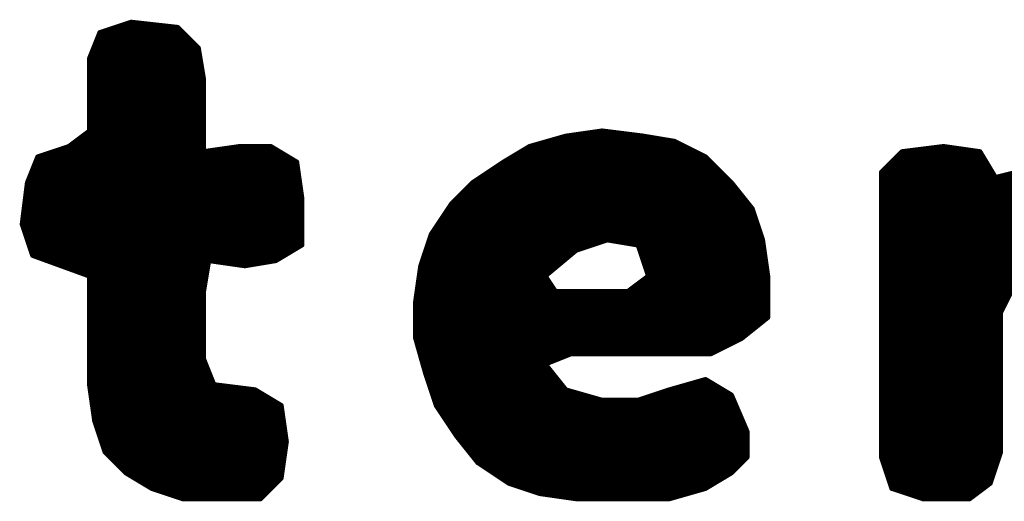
# Model space of a CAD drawing. Extents: x -35 to 35, y -57 to 81.
# Tile 135 of 153: x 10.101 to 12.003, y 62.263 to 63.193. Entities that reach past the tile are written whole.
import ezdxf

# ---------------------------------------------------------------- set-up
doc = ezdxf.new("R2010")
doc.units = 0
doc.layers.add('21', color=7, linetype='CONTINUOUS')

msp = doc.modelspace()

# ---------------------------------------------------------------- linework, layer by layer
at = {"layer": '21', "const_width": 0.01}
for points in [[(10.316, 63.188), (10.256, 63.168)], [(10.262, 63.17), (10.414, 63.17)], [(10.292, 63.18), (10.388, 63.18)], [(10.406, 63.178), (10.316, 63.188)], [(10.446, 63.138), (10.406, 63.178)], [(10.256, 63.168), (10.236, 63.118)], [(10.2528, 63.16), (10.424, 63.16)], [(10.2448, 63.14), (10.444, 63.14)], [(10.2488, 63.15), (10.434, 63.15)], [(10.456, 63.078), (10.446, 63.138)], [(10.236, 63.118), (10.236, 62.978)], [(10.2368, 63.12), (10.449, 63.12)], [(10.2408, 63.13), (10.4473, 63.13)], [(10.236, 63.11), (10.4507, 63.11)], [(10.236, 63.1), (10.4523, 63.1)], [(10.236, 63.09), (10.454, 63.09)], [(10.236, 63.08), (10.4557, 63.08)], [(10.456, 62.938), (10.456, 63.078)], [(10.236, 63.07), (10.456, 63.07)], [(10.236, 63.06), (10.456, 63.06)], [(10.236, 63.05), (10.456, 63.05)], [(10.236, 63.04), (10.456, 63.04)], [(10.236, 63.03), (10.456, 63.03)], [(10.236, 63.02), (10.456, 63.02)], [(10.236, 63.01), (10.456, 63.01)], [(10.236, 63), (10.456, 63)], [(10.236, 62.99), (10.456, 62.99)], [(10.236, 62.98), (10.456, 62.98)], [(10.236, 62.978), (10.196, 62.948)], [(10.2253, 62.97), (10.456, 62.97)], [(11.156, 62.968), (11.086, 62.948)], [(11.226, 62.978), (11.156, 62.968)], [(11.17, 62.97), (11.29, 62.97)], [(11.306, 62.968), (11.226, 62.978)], [(11.366, 62.958), (11.306, 62.968)], [(10.196, 62.948), (10.136, 62.928)], [(10.1987, 62.95), (10.456, 62.95)], [(10.212, 62.96), (10.456, 62.96)], [(10.526, 62.948), (10.456, 62.938)], [(10.586, 62.948), (10.526, 62.948)], [(10.636, 62.918), (10.586, 62.948)], [(11.086, 62.948), (11.036, 62.918)], [(11.093, 62.95), (11.382, 62.95)], [(11.128, 62.96), (11.354, 62.96)], [(11.426, 62.928), (11.366, 62.958)], [(11.886, 62.948), (11.806, 62.938)], [(11.956, 62.938), (11.886, 62.948)], [(10.136, 62.928), (10.116, 62.878)], [(10.142, 62.93), (10.616, 62.93)], [(10.172, 62.94), (10.456, 62.94)], [(10.47, 62.94), (10.5993, 62.94)], [(11.056, 62.93), (11.422, 62.93)], [(11.0727, 62.94), (11.402, 62.94)], [(11.476, 62.878), (11.426, 62.928)], [(11.806, 62.938), (11.766, 62.898)], [(11.798, 62.93), (11.9608, 62.93)], [(11.822, 62.94), (11.942, 62.94)], [(11.986, 62.888), (11.956, 62.938)], [(10.1288, 62.91), (10.6371, 62.91)], [(10.1328, 62.92), (10.6327, 62.92)], [(10.646, 62.848), (10.636, 62.918)], [(11.036, 62.918), (10.976, 62.878)], [(11.024, 62.91), (11.444, 62.91)], [(11.0393, 62.92), (11.434, 62.92)], [(11.778, 62.91), (11.9728, 62.91)], [(11.788, 62.92), (11.9668, 62.92)], [(10.1208, 62.89), (10.64, 62.89)], [(10.1248, 62.9), (10.6386, 62.9)], [(10.994, 62.89), (11.464, 62.89)], [(11.009, 62.9), (11.454, 62.9)], [(11.766, 62.898), (11.766, 62.348)], [(11.766, 62.89), (11.9848, 62.89)], [(11.768, 62.9), (11.9788, 62.9)], [(12.026, 62.898), (11.986, 62.888)], [(11.994, 62.89), (12.318, 62.89)], [(10.116, 62.878), (10.106, 62.798)], [(10.115, 62.87), (10.6429, 62.87)], [(10.1168, 62.88), (10.6414, 62.88)], [(10.976, 62.878), (10.936, 62.838)], [(10.968, 62.87), (11.4824, 62.87)], [(10.979, 62.88), (11.474, 62.88)], [(11.516, 62.828), (11.476, 62.878)], [(11.766, 62.88), (12.333, 62.88)], [(11.766, 62.87), (12.344, 62.87)], [(10.1125, 62.85), (10.6457, 62.85)], [(10.1138, 62.86), (10.6443, 62.86)], [(10.646, 62.758), (10.646, 62.848)], [(10.948, 62.85), (11.4984, 62.85)], [(10.958, 62.86), (11.4904, 62.86)], [(11.766, 62.86), (12.354, 62.86)], [(11.766, 62.85), (12.364, 62.85)], [(10.11, 62.83), (10.646, 62.83)], [(10.1113, 62.84), (10.646, 62.84)], [(10.936, 62.838), (10.896, 62.778)], [(10.9307, 62.83), (11.5144, 62.83)], [(10.938, 62.84), (11.5064, 62.84)], [(11.536, 62.768), (11.516, 62.828)], [(11.766, 62.84), (12.374, 62.84)], [(11.766, 62.83), (12.384, 62.83)], [(10.1075, 62.81), (10.646, 62.81)], [(10.1088, 62.82), (10.646, 62.82)], [(10.9173, 62.81), (11.522, 62.81)], [(10.924, 62.82), (11.5187, 62.82)], [(11.766, 62.82), (12.3908, 62.82)], [(11.766, 62.81), (12.3968, 62.81)], [(10.106, 62.798), (10.126, 62.738)], [(10.1063, 62.8), (10.646, 62.8)], [(10.1087, 62.79), (10.646, 62.79)], [(10.904, 62.79), (11.5287, 62.79)], [(10.9107, 62.8), (11.5253, 62.8)], [(11.766, 62.8), (12.4028, 62.8)], [(11.766, 62.79), (12.4088, 62.79)], [(10.112, 62.78), (10.646, 62.78)], [(10.896, 62.778), (10.876, 62.718)], [(10.8973, 62.78), (11.532, 62.78)], [(11.766, 62.78), (12.4148, 62.78)], [(10.1153, 62.77), (10.646, 62.77)], [(10.1187, 62.76), (10.646, 62.76)], [(10.596, 62.728), (10.646, 62.758)], [(10.89, 62.76), (11.212, 62.76)], [(10.8933, 62.77), (11.5353, 62.77)], [(11.176, 62.748), (11.236, 62.768)], [(11.236, 62.768), (11.296, 62.758)], [(11.284, 62.76), (11.5371, 62.76)], [(11.296, 62.758), (11.316, 62.698)], [(11.546, 62.698), (11.536, 62.768)], [(11.766, 62.77), (12.4183, 62.77)], [(11.766, 62.76), (12.4211, 62.76)], [(10.122, 62.75), (10.6327, 62.75)], [(10.1253, 62.74), (10.616, 62.74)], [(10.126, 62.738), (10.236, 62.698)], [(10.8833, 62.74), (11.1664, 62.74)], [(10.8867, 62.75), (11.182, 62.75)], [(11.116, 62.698), (11.176, 62.748)], [(11.2987, 62.75), (11.5386, 62.75)], [(11.302, 62.74), (11.54, 62.74)], [(11.766, 62.75), (12.424, 62.75)], [(11.766, 62.74), (12.4269, 62.74)], [(10.148, 62.73), (10.5993, 62.73)], [(10.1755, 62.72), (10.4647, 62.72)], [(10.456, 62.668), (10.466, 62.728)], [(10.466, 62.728), (10.536, 62.718)], [(10.522, 62.72), (10.548, 62.72)], [(10.536, 62.718), (10.596, 62.728)], [(10.876, 62.718), (10.866, 62.648)], [(10.8767, 62.72), (11.1424, 62.72)], [(10.88, 62.73), (11.1544, 62.73)], [(11.3053, 62.73), (11.5414, 62.73)], [(11.3087, 62.72), (11.5429, 62.72)], [(11.766, 62.73), (12.4297, 62.73)], [(11.766, 62.72), (12.4326, 62.72)], [(10.203, 62.71), (10.463, 62.71)], [(10.2305, 62.7), (10.4613, 62.7)], [(10.236, 62.698), (10.236, 62.488)], [(10.8734, 62.7), (11.1184, 62.7)], [(10.8749, 62.71), (11.1304, 62.71)], [(11.136, 62.668), (11.116, 62.698)], [(11.316, 62.698), (11.276, 62.668)], [(11.312, 62.71), (11.5443, 62.71)], [(11.3153, 62.7), (11.5457, 62.7)], [(11.546, 62.628), (11.546, 62.698)], [(11.766, 62.71), (12.07, 62.71)], [(11.766, 62.7), (12.05, 62.7)], [(10.236, 62.69), (10.4597, 62.69)], [(10.236, 62.68), (10.458, 62.68)], [(10.8706, 62.68), (11.128, 62.68)], [(10.872, 62.69), (11.1213, 62.69)], [(11.292, 62.68), (11.546, 62.68)], [(11.3053, 62.69), (11.546, 62.69)], [(11.766, 62.69), (12.03, 62.69)], [(11.766, 62.68), (12.022, 62.68)], [(11.996, 62.628), (12.026, 62.688)], [(10.236, 62.67), (10.4563, 62.67)], [(10.236, 62.66), (10.456, 62.66)], [(10.456, 62.538), (10.456, 62.668)], [(10.8677, 62.66), (11.138, 62.66)], [(10.8691, 62.67), (11.1347, 62.67)], [(11.166, 62.548), (11.136, 62.668)], [(11.276, 62.668), (11.136, 62.668)], [(11.136, 62.668), (11.166, 62.548)], [(11.138, 62.66), (11.546, 62.66)], [(11.2787, 62.67), (11.546, 62.67)], [(11.766, 62.67), (12.017, 62.67)], [(11.766, 62.66), (12.012, 62.66)], [(10.236, 62.65), (10.456, 62.65)], [(10.236, 62.64), (10.456, 62.64)], [(10.866, 62.648), (10.866, 62.578)], [(10.866, 62.64), (11.143, 62.64)], [(10.8663, 62.65), (11.1405, 62.65)], [(11.1405, 62.65), (11.546, 62.65)], [(11.143, 62.64), (11.546, 62.64)], [(11.766, 62.65), (12.007, 62.65)], [(11.766, 62.64), (12.002, 62.64)], [(10.236, 62.63), (10.456, 62.63)], [(10.236, 62.62), (10.456, 62.62)], [(10.866, 62.63), (11.1455, 62.63)], [(10.866, 62.62), (11.148, 62.62)], [(11.1455, 62.63), (11.546, 62.63)], [(11.148, 62.62), (11.546, 62.62)], [(11.546, 62.618), (11.546, 62.628)], [(11.766, 62.63), (11.997, 62.63)], [(11.766, 62.62), (11.996, 62.62)], [(11.996, 62.358), (11.996, 62.628)], [(10.236, 62.61), (10.456, 62.61)], [(10.236, 62.6), (10.456, 62.6)], [(10.866, 62.61), (11.1505, 62.61)], [(10.866, 62.6), (11.153, 62.6)], [(11.1505, 62.61), (11.536, 62.61)], [(11.153, 62.6), (11.5235, 62.6)], [(11.496, 62.578), (11.546, 62.618)], [(11.766, 62.61), (11.996, 62.61)], [(11.766, 62.6), (11.996, 62.6)], [(10.236, 62.59), (10.456, 62.59)], [(10.866, 62.59), (11.1555, 62.59)], [(11.1555, 62.59), (11.511, 62.59)], [(11.766, 62.59), (11.996, 62.59)], [(10.236, 62.58), (10.456, 62.58)], [(10.236, 62.57), (10.456, 62.57)], [(10.866, 62.58), (11.158, 62.58)], [(10.866, 62.578), (10.886, 62.508)], [(10.8683, 62.57), (11.1605, 62.57)], [(11.158, 62.58), (11.4985, 62.58)], [(11.1605, 62.57), (11.48, 62.57)], [(11.436, 62.548), (11.496, 62.578)], [(11.766, 62.58), (11.996, 62.58)], [(11.766, 62.57), (11.996, 62.57)], [(10.236, 62.56), (10.456, 62.56)], [(10.236, 62.55), (10.456, 62.55)], [(10.8711, 62.56), (11.163, 62.56)], [(10.874, 62.55), (11.1655, 62.55)], [(11.116, 62.528), (11.166, 62.548)], [(11.163, 62.56), (11.46, 62.56)], [(11.1655, 62.55), (11.44, 62.55)], [(11.166, 62.548), (11.436, 62.548)], [(11.766, 62.56), (11.996, 62.56)], [(11.766, 62.55), (11.996, 62.55)], [(10.236, 62.54), (10.456, 62.54)], [(10.236, 62.53), (10.4592, 62.53)], [(10.476, 62.488), (10.456, 62.538)], [(10.8769, 62.54), (11.146, 62.54)], [(10.8797, 62.53), (11.121, 62.53)], [(11.156, 62.478), (11.116, 62.528)], [(11.766, 62.54), (11.996, 62.54)], [(11.766, 62.53), (11.996, 62.53)], [(10.236, 62.52), (10.4632, 62.52)], [(10.236, 62.51), (10.4672, 62.51)], [(10.8826, 62.52), (11.1224, 62.52)], [(10.8854, 62.51), (11.1304, 62.51)], [(10.886, 62.508), (10.906, 62.448)], [(11.766, 62.52), (11.996, 62.52)], [(11.766, 62.51), (11.996, 62.51)], [(10.236, 62.5), (10.4712, 62.5)], [(10.236, 62.49), (10.4752, 62.49)], [(10.236, 62.488), (10.246, 62.418)], [(10.556, 62.478), (10.476, 62.488)], [(10.8887, 62.5), (11.1384, 62.5)], [(10.892, 62.49), (11.1464, 62.49)], [(11.426, 62.498), (11.356, 62.478)], [(11.398, 62.49), (11.4393, 62.49)], [(11.476, 62.468), (11.426, 62.498)], [(11.766, 62.5), (11.996, 62.5)], [(11.766, 62.49), (11.996, 62.49)], [(10.2371, 62.48), (10.54, 62.48)], [(10.2386, 62.47), (10.5693, 62.47)], [(10.606, 62.448), (10.556, 62.478)], [(10.8953, 62.48), (11.1544, 62.48)], [(10.8987, 62.47), (11.184, 62.47)], [(11.226, 62.458), (11.156, 62.478)], [(11.356, 62.478), (11.296, 62.458)], [(11.332, 62.47), (11.4727, 62.47)], [(11.363, 62.48), (11.456, 62.48)], [(11.506, 62.398), (11.476, 62.468)], [(11.766, 62.48), (11.996, 62.48)], [(11.766, 62.47), (11.996, 62.47)], [(10.24, 62.46), (10.586, 62.46)], [(10.2414, 62.45), (10.6027, 62.45)], [(10.616, 62.378), (10.606, 62.448)], [(10.902, 62.46), (11.219, 62.46)], [(10.9053, 62.45), (11.4837, 62.45)], [(10.906, 62.448), (10.946, 62.388)], [(11.296, 62.458), (11.226, 62.458)], [(11.302, 62.46), (11.4794, 62.46)], [(11.766, 62.46), (11.996, 62.46)], [(11.766, 62.45), (11.996, 62.45)], [(10.2429, 62.44), (10.6071, 62.44)], [(10.2443, 62.43), (10.6086, 62.43)], [(10.9113, 62.44), (11.488, 62.44)], [(10.918, 62.43), (11.4923, 62.43)], [(11.766, 62.44), (11.996, 62.44)], [(11.766, 62.43), (11.996, 62.43)], [(10.2457, 62.42), (10.61, 62.42)], [(10.246, 62.418), (10.266, 62.358)], [(10.2487, 62.41), (10.6114, 62.41)], [(10.9247, 62.42), (11.4966, 62.42)], [(10.9313, 62.41), (11.5009, 62.41)], [(11.766, 62.42), (11.996, 62.42)], [(11.766, 62.41), (11.996, 62.41)], [(10.252, 62.4), (10.6129, 62.4)], [(10.2553, 62.39), (10.6143, 62.39)], [(10.938, 62.4), (11.5051, 62.4)], [(10.9447, 62.39), (11.506, 62.39)], [(11.506, 62.348), (11.506, 62.398)], [(11.766, 62.4), (11.996, 62.4)], [(11.766, 62.39), (11.996, 62.39)], [(10.2587, 62.38), (10.6157, 62.38)], [(10.606, 62.308), (10.616, 62.378)], [(10.946, 62.388), (10.986, 62.338)], [(10.9524, 62.38), (11.506, 62.38)], [(11.766, 62.38), (11.996, 62.38)], [(10.262, 62.37), (10.6149, 62.37)], [(10.2653, 62.36), (10.6134, 62.36)], [(10.266, 62.358), (10.306, 62.318)], [(10.9604, 62.37), (11.506, 62.37)], [(10.9684, 62.36), (11.506, 62.36)], [(11.766, 62.37), (11.996, 62.37)], [(11.766, 62.36), (11.996, 62.36)], [(11.976, 62.298), (11.996, 62.358)], [(10.274, 62.35), (10.612, 62.35)], [(10.284, 62.34), (10.6106, 62.34)], [(10.9764, 62.35), (11.506, 62.35)], [(10.9844, 62.34), (11.498, 62.34)], [(10.986, 62.338), (11.046, 62.298)], [(11.476, 62.318), (11.506, 62.348)], [(11.766, 62.35), (11.9933, 62.35)], [(11.766, 62.348), (11.786, 62.288)], [(11.7687, 62.34), (11.99, 62.34)], [(10.294, 62.33), (10.6091, 62.33)], [(10.304, 62.32), (10.6077, 62.32)], [(10.306, 62.318), (10.356, 62.288)], [(10.998, 62.33), (11.488, 62.33)], [(11.013, 62.32), (11.478, 62.32)], [(11.426, 62.288), (11.476, 62.318)], [(11.772, 62.33), (11.9867, 62.33)], [(11.7753, 62.32), (11.9833, 62.32)], [(10.3193, 62.31), (10.6063, 62.31)], [(10.336, 62.3), (10.598, 62.3)], [(10.566, 62.268), (10.606, 62.308)], [(11.028, 62.31), (11.4627, 62.31)], [(11.043, 62.3), (11.446, 62.3)], [(11.046, 62.298), (11.106, 62.278)], [(11.7787, 62.31), (11.98, 62.31)], [(11.782, 62.3), (11.9767, 62.3)], [(11.936, 62.268), (11.976, 62.298)], [(10.3527, 62.29), (10.588, 62.29)], [(10.356, 62.288), (10.416, 62.268)], [(10.38, 62.28), (10.578, 62.28)], [(11.07, 62.29), (11.4293, 62.29)], [(11.1, 62.28), (11.398, 62.28)], [(11.106, 62.278), (11.176, 62.268)], [(11.356, 62.268), (11.426, 62.288)], [(11.7853, 62.29), (11.9653, 62.29)], [(11.786, 62.288), (11.846, 62.268)], [(11.81, 62.28), (11.952, 62.28)], [(10.41, 62.27), (10.568, 62.27)], [(10.416, 62.268), (10.566, 62.268)], [(11.162, 62.27), (11.363, 62.27)], [(11.176, 62.268), (11.356, 62.268)], [(11.84, 62.27), (11.9387, 62.27)], [(11.846, 62.268), (11.936, 62.268)]]:
    msp.add_lwpolyline(points, dxfattribs=at)
at = {"layer": '21', "const_width": 0.005}
for points in [[(10.262, 63.1725, 1), (10.262, 63.1675)], [(10.292, 63.1825, 1), (10.292, 63.1775)], [(10.3163, 63.1905, 1), (10.3157, 63.1855)], [(10.3168, 63.1856, 1), (10.3152, 63.1904)], [(10.388, 63.1775, 1), (10.388, 63.1825)], [(10.4078, 63.1798, 1), (10.4042, 63.1762)], [(10.4057, 63.1755, 1), (10.4063, 63.1805)], [(10.414, 63.1675, 1), (10.414, 63.1725)], [(10.2528, 63.1625, 1), (10.2528, 63.1575)], [(10.2552, 63.1704, 1), (10.2568, 63.1656)], [(10.2583, 63.1671, 1), (10.2537, 63.1689)], [(10.424, 63.1575, 1), (10.424, 63.1625)], [(10.2448, 63.1425, 1), (10.2448, 63.1375)], [(10.2488, 63.1525, 1), (10.2488, 63.1475)], [(10.434, 63.1475, 1), (10.434, 63.1525)], [(10.4485, 63.1384, 1), (10.4435, 63.1376)], [(10.444, 63.1375, 1), (10.444, 63.1425)], [(10.4442, 63.1362, 1), (10.4478, 63.1398)], [(10.2385, 63.118, 1), (10.2335, 63.118)], [(10.2337, 63.1189, 1), (10.2383, 63.1171)], [(10.2368, 63.1225, 1), (10.2368, 63.1175)], [(10.2408, 63.1325, 1), (10.2408, 63.1275)], [(10.4473, 63.1275, 1), (10.4473, 63.1325)], [(10.449, 63.1175, 1), (10.449, 63.1225)], [(10.236, 63.1125, 1), (10.236, 63.1075)], [(10.236, 63.1025, 1), (10.236, 63.0975)], [(10.4507, 63.1075, 1), (10.4507, 63.1125)], [(10.4523, 63.0975, 1), (10.4523, 63.1025)], [(10.236, 63.0925, 1), (10.236, 63.0875)], [(10.236, 63.0825, 1), (10.236, 63.0775)], [(10.4585, 63.078, 1), (10.4535, 63.078)], [(10.4535, 63.0776, 1), (10.4585, 63.0784)], [(10.454, 63.0875, 1), (10.454, 63.0925)], [(10.4557, 63.0775, 1), (10.4557, 63.0825)], [(10.236, 63.0725, 1), (10.236, 63.0675)], [(10.236, 63.0625, 1), (10.236, 63.0575)], [(10.456, 63.0675, 1), (10.456, 63.0725)], [(10.456, 63.0575, 1), (10.456, 63.0625)], [(10.236, 63.0525, 1), (10.236, 63.0475)], [(10.236, 63.0425, 1), (10.236, 63.0375)], [(10.456, 63.0475, 1), (10.456, 63.0525)], [(10.456, 63.0375, 1), (10.456, 63.0425)], [(10.236, 63.0325, 1), (10.236, 63.0275)], [(10.236, 63.0225, 1), (10.236, 63.0175)], [(10.456, 63.0275, 1), (10.456, 63.0325)], [(10.456, 63.0175, 1), (10.456, 63.0225)], [(10.236, 63.0125, 1), (10.236, 63.0075)], [(10.236, 63.0025, 1), (10.236, 62.9975)], [(10.456, 63.0075, 1), (10.456, 63.0125)], [(10.456, 62.9975, 1), (10.456, 63.0025)], [(10.236, 62.9925, 1), (10.236, 62.9875)], [(10.236, 62.9825, 1), (10.236, 62.9775)], [(10.456, 62.9875, 1), (10.456, 62.9925)], [(10.456, 62.9775, 1), (10.456, 62.9825)], [(10.2253, 62.9725, 1), (10.2253, 62.9675)], [(10.2335, 62.978, 1), (10.2385, 62.978)], [(10.2375, 62.976, 1), (10.2345, 62.98)], [(10.456, 62.9675, 1), (10.456, 62.9725)], [(11.1556, 62.9705, 1), (11.1564, 62.9655)], [(11.1567, 62.9656, 1), (11.1553, 62.9704)], [(11.17, 62.9725, 1), (11.17, 62.9675)], [(11.2263, 62.9805, 1), (11.2257, 62.9755)], [(11.2264, 62.9755, 1), (11.2256, 62.9805)], [(11.29, 62.9675, 1), (11.29, 62.9725)], [(11.3064, 62.9705, 1), (11.3056, 62.9655)], [(11.3057, 62.9655, 1), (11.3063, 62.9705)], [(10.1945, 62.95, 1), (10.1975, 62.946)], [(10.1968, 62.9456, 1), (10.1952, 62.9504)], [(10.1987, 62.9525, 1), (10.1987, 62.9475)], [(10.212, 62.9625, 1), (10.212, 62.9575)], [(10.456, 62.9575, 1), (10.456, 62.9625)], [(10.456, 62.9475, 1), (10.456, 62.9525)], [(10.526, 62.9505, 1), (10.526, 62.9455)], [(10.5264, 62.9455, 1), (10.5256, 62.9505)], [(10.5873, 62.9501, 1), (10.5847, 62.9459)], [(10.586, 62.9455, 1), (10.586, 62.9505)], [(11.0853, 62.9504, 1), (11.0867, 62.9456)], [(11.0873, 62.9459, 1), (11.0847, 62.9501)], [(11.093, 62.9525, 1), (11.093, 62.9475)], [(11.128, 62.9625, 1), (11.128, 62.9575)], [(11.354, 62.9575, 1), (11.354, 62.9625)], [(11.3671, 62.9602, 1), (11.3649, 62.9558)], [(11.3656, 62.9555, 1), (11.3664, 62.9605)], [(11.382, 62.9475, 1), (11.382, 62.9525)], [(11.8864, 62.9505, 1), (11.8856, 62.9455)], [(11.8863, 62.9455, 1), (11.8857, 62.9505)], [(10.1352, 62.9304, 1), (10.1368, 62.9256)], [(10.1383, 62.9271, 1), (10.1337, 62.9289)], [(10.142, 62.9325, 1), (10.142, 62.9275)], [(10.172, 62.9425, 1), (10.172, 62.9375)], [(10.4556, 62.9405, 1), (10.4564, 62.9355)], [(10.4535, 62.938, 1), (10.4585, 62.938)], [(10.456, 62.9375, 1), (10.456, 62.9425)], [(10.47, 62.9425, 1), (10.47, 62.9375)], [(10.5993, 62.9375, 1), (10.5993, 62.9425)], [(10.616, 62.9275, 1), (10.616, 62.9325)], [(11.056, 62.9325, 1), (11.056, 62.9275)], [(11.0727, 62.9425, 1), (11.0727, 62.9375)], [(11.402, 62.9375, 1), (11.402, 62.9425)], [(11.422, 62.9275, 1), (11.422, 62.9325)], [(11.4278, 62.9298, 1), (11.4242, 62.9262)], [(11.4249, 62.9258, 1), (11.4271, 62.9302)], [(11.798, 62.9325, 1), (11.798, 62.9275)], [(11.8057, 62.9405, 1), (11.8063, 62.9355)], [(11.8078, 62.9362, 1), (11.8042, 62.9398)], [(11.822, 62.9425, 1), (11.822, 62.9375)], [(11.942, 62.9375, 1), (11.942, 62.9425)], [(11.9581, 62.9393, 1), (11.9539, 62.9367)], [(11.9556, 62.9355, 1), (11.9564, 62.9405)], [(11.9608, 62.9275, 1), (11.9608, 62.9325)], [(10.1288, 62.9125, 1), (10.1288, 62.9075)], [(10.1328, 62.9225, 1), (10.1328, 62.9175)], [(10.6327, 62.9175, 1), (10.6327, 62.9225)], [(10.6385, 62.9184, 1), (10.6335, 62.9176)], [(10.6347, 62.9159, 1), (10.6373, 62.9201)], [(10.6371, 62.9075, 1), (10.6371, 62.9125)], [(11.024, 62.9125, 1), (11.024, 62.9075)], [(11.0347, 62.9201, 1), (11.0373, 62.9159)], [(11.0374, 62.9159, 1), (11.0346, 62.9201)], [(11.0393, 62.9225, 1), (11.0393, 62.9175)], [(11.434, 62.9175, 1), (11.434, 62.9225)], [(11.444, 62.9075, 1), (11.444, 62.9125)], [(11.778, 62.9125, 1), (11.778, 62.9075)], [(11.788, 62.9225, 1), (11.788, 62.9175)], [(11.9668, 62.9175, 1), (11.9668, 62.9225)], [(11.9728, 62.9075, 1), (11.9728, 62.9125)], [(10.1208, 62.8925, 1), (10.1208, 62.8875)], [(10.1248, 62.9025, 1), (10.1248, 62.8975)], [(10.6386, 62.8975, 1), (10.6386, 62.9025)], [(10.64, 62.8875, 1), (10.64, 62.8925)], [(10.994, 62.8925, 1), (10.994, 62.8875)], [(11.009, 62.9025, 1), (11.009, 62.8975)], [(11.454, 62.8975, 1), (11.454, 62.9025)], [(11.464, 62.8875, 1), (11.464, 62.8925)], [(11.7685, 62.898, 1), (11.7635, 62.898)], [(11.7642, 62.8998, 1), (11.7678, 62.8962)], [(11.766, 62.8925, 1), (11.766, 62.8875)], [(11.768, 62.9025, 1), (11.768, 62.8975)], [(11.9788, 62.8975, 1), (11.9788, 62.9025)], [(11.9854, 62.8904, 1), (11.9866, 62.8856)], [(11.9839, 62.8867, 1), (11.9881, 62.8893)], [(11.9848, 62.8875, 1), (11.9848, 62.8925)], [(11.994, 62.8925, 1), (11.994, 62.8875)], [(10.115, 62.8725, 1), (10.115, 62.8675)], [(10.1185, 62.8777, 1), (10.1135, 62.8783)], [(10.1137, 62.8789, 1), (10.1183, 62.8771)], [(10.1168, 62.8825, 1), (10.1168, 62.8775)], [(10.6414, 62.8775, 1), (10.6414, 62.8825)], [(10.6429, 62.8675, 1), (10.6429, 62.8725)], [(10.968, 62.8725, 1), (10.968, 62.8675)], [(10.9746, 62.8801, 1), (10.9774, 62.8759)], [(10.9778, 62.8762, 1), (10.9742, 62.8798)], [(10.979, 62.8825, 1), (10.979, 62.8775)], [(11.478, 62.8796, 1), (11.474, 62.8764)], [(11.474, 62.8775, 1), (11.474, 62.8825)], [(11.4742, 62.8762, 1), (11.4778, 62.8798)], [(11.4824, 62.8675, 1), (11.4824, 62.8725)], [(11.766, 62.8825, 1), (11.766, 62.8775)], [(11.766, 62.8725, 1), (11.766, 62.8675)], [(10.1125, 62.8525, 1), (10.1125, 62.8475)], [(10.1138, 62.8625, 1), (10.1138, 62.8575)], [(10.6485, 62.848, 1), (10.6435, 62.848)], [(10.6443, 62.8575, 1), (10.6443, 62.8625)], [(10.6457, 62.8475, 1), (10.6457, 62.8525)], [(10.948, 62.8525, 1), (10.948, 62.8475)], [(10.958, 62.8625, 1), (10.958, 62.8575)], [(11.4904, 62.8575, 1), (11.4904, 62.8625)], [(11.4984, 62.8475, 1), (11.4984, 62.8525)], [(11.766, 62.8625, 1), (11.766, 62.8575)], [(11.766, 62.8525, 1), (11.766, 62.8475)], [(10.11, 62.8325, 1), (10.11, 62.8275)], [(10.1113, 62.8425, 1), (10.1113, 62.8375)], [(10.6435, 62.8476, 1), (10.6485, 62.8484)], [(10.646, 62.8375, 1), (10.646, 62.8425)], [(10.646, 62.8275, 1), (10.646, 62.8325)], [(10.9307, 62.8325, 1), (10.9307, 62.8275)], [(10.9342, 62.8398, 1), (10.9378, 62.8362)], [(10.9381, 62.8366, 1), (10.9339, 62.8394)], [(10.938, 62.8425, 1), (10.938, 62.8375)], [(11.5064, 62.8375, 1), (11.5064, 62.8425)], [(11.5184, 62.8288, 1), (11.5136, 62.8272)], [(11.5144, 62.8275, 1), (11.5144, 62.8325)], [(11.766, 62.8425, 1), (11.766, 62.8375)], [(11.766, 62.8325, 1), (11.766, 62.8275)], [(10.1075, 62.8125, 1), (10.1075, 62.8075)], [(10.1088, 62.8225, 1), (10.1088, 62.8175)], [(10.646, 62.8175, 1), (10.646, 62.8225)], [(10.646, 62.8075, 1), (10.646, 62.8125)], [(10.9173, 62.8125, 1), (10.9173, 62.8075)], [(10.924, 62.8225, 1), (10.924, 62.8175)], [(11.514, 62.8264, 1), (11.518, 62.8296)], [(11.5187, 62.8175, 1), (11.5187, 62.8225)], [(11.522, 62.8075, 1), (11.522, 62.8125)], [(11.766, 62.8225, 1), (11.766, 62.8175)], [(11.766, 62.8125, 1), (11.766, 62.8075)], [(10.1084, 62.7988, 1), (10.1036, 62.7972)], [(10.1035, 62.7983, 1), (10.1085, 62.7977)], [(10.1063, 62.8025, 1), (10.1063, 62.7975)], [(10.1087, 62.7925, 1), (10.1087, 62.7875)], [(10.646, 62.7975, 1), (10.646, 62.8025)], [(10.646, 62.7875, 1), (10.646, 62.7925)], [(10.904, 62.7925, 1), (10.904, 62.7875)], [(10.9107, 62.8025, 1), (10.9107, 62.7975)], [(11.5253, 62.7975, 1), (11.5253, 62.8025)], [(11.5287, 62.7875, 1), (11.5287, 62.7925)], [(11.766, 62.8025, 1), (11.766, 62.7975)], [(11.766, 62.7925, 1), (11.766, 62.7875)], [(10.112, 62.7825, 1), (10.112, 62.7775)], [(10.646, 62.7775, 1), (10.646, 62.7825)], [(10.8939, 62.7794, 1), (10.8981, 62.7766)], [(10.8984, 62.7772, 1), (10.8936, 62.7788)], [(10.8973, 62.7825, 1), (10.8973, 62.7775)], [(11.532, 62.7775, 1), (11.532, 62.7825)], [(11.766, 62.7825, 1), (11.766, 62.7775)], [(10.1153, 62.7725, 1), (10.1153, 62.7675)], [(10.1187, 62.7625, 1), (10.1187, 62.7575)], [(10.6435, 62.758, 1), (10.6485, 62.758)], [(10.6473, 62.7559, 1), (10.6447, 62.7601)], [(10.646, 62.7675, 1), (10.646, 62.7725)], [(10.646, 62.7575, 1), (10.646, 62.7625)], [(10.89, 62.7625, 1), (10.89, 62.7575)], [(10.8933, 62.7725, 1), (10.8933, 62.7675)], [(11.212, 62.7575, 1), (11.212, 62.7625)], [(11.2364, 62.7705, 1), (11.2356, 62.7655)], [(11.2368, 62.7656, 1), (11.2352, 62.7704)], [(11.284, 62.7625, 1), (11.284, 62.7575)], [(11.2984, 62.7588, 1), (11.2936, 62.7572)], [(11.2956, 62.7555, 1), (11.2964, 62.7605)], [(11.5385, 62.7684, 1), (11.5335, 62.7676)], [(11.5336, 62.7672, 1), (11.5384, 62.7688)], [(11.5353, 62.7675, 1), (11.5353, 62.7725)], [(11.5371, 62.7575, 1), (11.5371, 62.7625)], [(11.766, 62.7725, 1), (11.766, 62.7675)], [(11.766, 62.7625, 1), (11.766, 62.7575)], [(10.122, 62.7525, 1), (10.122, 62.7475)], [(10.1253, 62.7425, 1), (10.1253, 62.7375)], [(10.1269, 62.7403, 1), (10.1251, 62.7357)], [(10.1236, 62.7372, 1), (10.1284, 62.7388)], [(10.616, 62.7375, 1), (10.616, 62.7425)], [(10.6327, 62.7475, 1), (10.6327, 62.7525)], [(10.8833, 62.7425, 1), (10.8833, 62.7375)], [(10.8867, 62.7525, 1), (10.8867, 62.7475)], [(11.1664, 62.7375, 1), (11.1664, 62.7425)], [(11.1752, 62.7504, 1), (11.1768, 62.7456)], [(11.1776, 62.7461, 1), (11.1744, 62.7499)], [(11.182, 62.7475, 1), (11.182, 62.7525)], [(11.2987, 62.7525, 1), (11.2987, 62.7475)], [(11.302, 62.7425, 1), (11.302, 62.7375)], [(11.5386, 62.7475, 1), (11.5386, 62.7525)], [(11.54, 62.7375, 1), (11.54, 62.7425)], [(11.766, 62.7525, 1), (11.766, 62.7475)], [(11.766, 62.7425, 1), (11.766, 62.7375)], [(10.148, 62.7325, 1), (10.148, 62.7275)], [(10.1755, 62.7225, 1), (10.1755, 62.7175)], [(10.4685, 62.7276, 1), (10.4635, 62.7284)], [(10.4664, 62.7305, 1), (10.4656, 62.7255)], [(10.4647, 62.7175, 1), (10.4647, 62.7225)], [(10.522, 62.7225, 1), (10.522, 62.7175)], [(10.5356, 62.7205, 1), (10.5364, 62.7155)], [(10.5356, 62.7155, 1), (10.5364, 62.7205)], [(10.548, 62.7175, 1), (10.548, 62.7225)], [(10.5947, 62.7301, 1), (10.5973, 62.7259)], [(10.5964, 62.7255, 1), (10.5956, 62.7305)], [(10.5993, 62.7275, 1), (10.5993, 62.7325)], [(10.8785, 62.7176, 1), (10.8735, 62.7184)], [(10.8736, 62.7188, 1), (10.8784, 62.7172)], [(10.8767, 62.7225, 1), (10.8767, 62.7175)], [(10.88, 62.7325, 1), (10.88, 62.7275)], [(11.1424, 62.7175, 1), (11.1424, 62.7225)], [(11.1544, 62.7275, 1), (11.1544, 62.7325)], [(11.3053, 62.7325, 1), (11.3053, 62.7275)], [(11.3087, 62.7225, 1), (11.3087, 62.7175)], [(11.5414, 62.7275, 1), (11.5414, 62.7325)], [(11.5429, 62.7175, 1), (11.5429, 62.7225)], [(11.766, 62.7325, 1), (11.766, 62.7275)], [(11.766, 62.7225, 1), (11.766, 62.7175)], [(10.203, 62.7125, 1), (10.203, 62.7075)], [(10.2305, 62.7025, 1), (10.2305, 62.6975)], [(10.2385, 62.698, 1), (10.2335, 62.698)], [(10.2351, 62.6957, 1), (10.2369, 62.7003)], [(10.4613, 62.6975, 1), (10.4613, 62.7025)], [(10.463, 62.7075, 1), (10.463, 62.7125)], [(10.8734, 62.7025, 1), (10.8734, 62.6975)], [(10.8749, 62.7125, 1), (10.8749, 62.7075)], [(11.1181, 62.6994, 1), (11.1139, 62.6966)], [(11.1144, 62.6999, 1), (11.1176, 62.6961)], [(11.1184, 62.6975, 1), (11.1184, 62.7025)], [(11.1304, 62.7075, 1), (11.1304, 62.7125)], [(11.312, 62.7125, 1), (11.312, 62.7075)], [(11.3153, 62.7025, 1), (11.3153, 62.6975)], [(11.3136, 62.6972, 1), (11.3184, 62.6988)], [(11.3175, 62.696, 1), (11.3145, 62.7)], [(11.5485, 62.698, 1), (11.5435, 62.698)], [(11.5435, 62.6976, 1), (11.5485, 62.6984)], [(11.5443, 62.7075, 1), (11.5443, 62.7125)], [(11.5457, 62.6975, 1), (11.5457, 62.7025)], [(11.766, 62.7125, 1), (11.766, 62.7075)], [(11.766, 62.7025, 1), (11.766, 62.6975)], [(10.236, 62.6925, 1), (10.236, 62.6875)], [(10.236, 62.6825, 1), (10.236, 62.6775)], [(10.458, 62.6775, 1), (10.458, 62.6825)], [(10.4597, 62.6875, 1), (10.4597, 62.6925)], [(10.8706, 62.6825, 1), (10.8706, 62.6775)], [(10.872, 62.6925, 1), (10.872, 62.6875)], [(11.1213, 62.6875, 1), (11.1213, 62.6925)], [(11.128, 62.6775, 1), (11.128, 62.6825)], [(11.292, 62.6825, 1), (11.292, 62.6775)], [(11.3053, 62.6925, 1), (11.3053, 62.6875)], [(11.546, 62.6875, 1), (11.546, 62.6925)], [(11.546, 62.6775, 1), (11.546, 62.6825)], [(11.766, 62.6925, 1), (11.766, 62.6875)], [(11.766, 62.6825, 1), (11.766, 62.6775)], [(10.236, 62.6725, 1), (10.236, 62.6675)], [(10.236, 62.6625, 1), (10.236, 62.6575)], [(10.4585, 62.668, 1), (10.4535, 62.668)], [(10.4535, 62.6684, 1), (10.4585, 62.6676)], [(10.456, 62.6575, 1), (10.456, 62.6625)], [(10.4563, 62.6675, 1), (10.4563, 62.6725)], [(10.8677, 62.6625, 1), (10.8677, 62.6575)], [(10.8691, 62.6725, 1), (10.8691, 62.6675)], [(11.1384, 62.6686, 1), (11.1336, 62.6674)], [(11.136, 62.6705, 1), (11.136, 62.6655)], [(11.1384, 62.6686, 1), (11.1336, 62.6674)], [(11.1339, 62.6666, 1), (11.1381, 62.6694)], [(11.1347, 62.6675, 1), (11.1347, 62.6725)], [(11.138, 62.6625, 1), (11.138, 62.6575)], [(11.138, 62.6575, 1), (11.138, 62.6625)], [(11.2745, 62.67, 1), (11.2775, 62.666)], [(11.276, 62.6655, 1), (11.276, 62.6705)], [(11.2787, 62.6725, 1), (11.2787, 62.6675)], [(11.546, 62.6675, 1), (11.546, 62.6725)], [(11.546, 62.6575, 1), (11.546, 62.6625)], [(11.766, 62.6725, 1), (11.766, 62.6675)], [(11.766, 62.6625, 1), (11.766, 62.6575)], [(10.236, 62.6525, 1), (10.236, 62.6475)], [(10.236, 62.6425, 1), (10.236, 62.6375)], [(10.456, 62.6475, 1), (10.456, 62.6525)], [(10.456, 62.6375, 1), (10.456, 62.6425)], [(10.8685, 62.648, 1), (10.8635, 62.648)], [(10.8635, 62.6484, 1), (10.8685, 62.6476)], [(10.866, 62.6425, 1), (10.866, 62.6375)], [(10.8663, 62.6525, 1), (10.8663, 62.6475)], [(11.1405, 62.6525, 1), (11.1405, 62.6475)], [(11.1405, 62.6475, 1), (11.1405, 62.6525)], [(11.143, 62.6425, 1), (11.143, 62.6375)], [(11.143, 62.6375, 1), (11.143, 62.6425)], [(11.546, 62.6475, 1), (11.546, 62.6525)], [(11.546, 62.6375, 1), (11.546, 62.6425)], [(11.766, 62.6525, 1), (11.766, 62.6475)], [(11.766, 62.6425, 1), (11.766, 62.6375)], [(12.002, 62.6375, 1), (12.002, 62.6425)], [(10.236, 62.6325, 1), (10.236, 62.6275)], [(10.236, 62.6225, 1), (10.236, 62.6175)], [(10.456, 62.6275, 1), (10.456, 62.6325)], [(10.456, 62.6175, 1), (10.456, 62.6225)], [(10.866, 62.6325, 1), (10.866, 62.6275)], [(10.866, 62.6225, 1), (10.866, 62.6175)], [(11.1455, 62.6325, 1), (11.1455, 62.6275)], [(11.1455, 62.6275, 1), (11.1455, 62.6325)], [(11.148, 62.6225, 1), (11.148, 62.6175)], [(11.148, 62.6175, 1), (11.148, 62.6225)], [(11.5485, 62.628, 1), (11.5435, 62.628)], [(11.5435, 62.628, 1), (11.5485, 62.628)], [(11.5476, 62.616, 1), (11.5444, 62.62)], [(11.546, 62.6275, 1), (11.546, 62.6325)], [(11.546, 62.6175, 1), (11.546, 62.6225)], [(11.766, 62.6325, 1), (11.766, 62.6275)], [(11.766, 62.6225, 1), (11.766, 62.6175)], [(11.9985, 62.628, 1), (11.9935, 62.628)], [(11.9938, 62.6291, 1), (11.9982, 62.6269)], [(11.996, 62.6175, 1), (11.996, 62.6225)], [(11.997, 62.6275, 1), (11.997, 62.6325)], [(10.236, 62.6125, 1), (10.236, 62.6075)], [(10.236, 62.6025, 1), (10.236, 62.5975)], [(10.456, 62.6075, 1), (10.456, 62.6125)], [(10.456, 62.5975, 1), (10.456, 62.6025)], [(10.866, 62.6125, 1), (10.866, 62.6075)], [(10.866, 62.6025, 1), (10.866, 62.5975)], [(11.1505, 62.6125, 1), (11.1505, 62.6075)], [(11.1505, 62.6075, 1), (11.1505, 62.6125)], [(11.153, 62.6025, 1), (11.153, 62.5975)], [(11.153, 62.5975, 1), (11.153, 62.6025)], [(11.5235, 62.5975, 1), (11.5235, 62.6025)], [(11.536, 62.6075, 1), (11.536, 62.6125)], [(11.5435, 62.618, 1), (11.5485, 62.618)], [(11.766, 62.6125, 1), (11.766, 62.6075)], [(11.766, 62.6025, 1), (11.766, 62.5975)], [(11.996, 62.6075, 1), (11.996, 62.6125)], [(11.996, 62.5975, 1), (11.996, 62.6025)], [(10.236, 62.5925, 1), (10.236, 62.5875)], [(10.456, 62.5875, 1), (10.456, 62.5925)], [(10.866, 62.5925, 1), (10.866, 62.5875)], [(11.1555, 62.5925, 1), (11.1555, 62.5875)], [(11.1555, 62.5875, 1), (11.1555, 62.5925)], [(11.511, 62.5875, 1), (11.511, 62.5925)], [(11.766, 62.5925, 1), (11.766, 62.5875)], [(11.996, 62.5875, 1), (11.996, 62.5925)], [(10.236, 62.5825, 1), (10.236, 62.5775)], [(10.236, 62.5725, 1), (10.236, 62.5675)], [(10.456, 62.5775, 1), (10.456, 62.5825)], [(10.456, 62.5675, 1), (10.456, 62.5725)], [(10.866, 62.5825, 1), (10.866, 62.5775)], [(10.8684, 62.5787, 1), (10.8636, 62.5773)], [(10.8635, 62.578, 1), (10.8685, 62.578)], [(10.8683, 62.5725, 1), (10.8683, 62.5675)], [(11.158, 62.5825, 1), (11.158, 62.5775)], [(11.158, 62.5775, 1), (11.158, 62.5825)], [(11.1605, 62.5725, 1), (11.1605, 62.5675)], [(11.1605, 62.5675, 1), (11.1605, 62.5725)], [(11.48, 62.5675, 1), (11.48, 62.5725)], [(11.4944, 62.58, 1), (11.4976, 62.576)], [(11.4971, 62.5758, 1), (11.4949, 62.5802)], [(11.4985, 62.5775, 1), (11.4985, 62.5825)], [(11.766, 62.5825, 1), (11.766, 62.5775)], [(11.766, 62.5725, 1), (11.766, 62.5675)], [(11.996, 62.5775, 1), (11.996, 62.5825)], [(11.996, 62.5675, 1), (11.996, 62.5725)], [(10.236, 62.5625, 1), (10.236, 62.5575)], [(10.236, 62.5525, 1), (10.236, 62.5475)], [(10.456, 62.5575, 1), (10.456, 62.5625)], [(10.456, 62.5475, 1), (10.456, 62.5525)], [(10.8711, 62.5625, 1), (10.8711, 62.5575)], [(10.874, 62.5525, 1), (10.874, 62.5475)], [(11.163, 62.5625, 1), (11.163, 62.5575)], [(11.163, 62.5575, 1), (11.163, 62.5625)], [(11.1655, 62.5525, 1), (11.1655, 62.5475)], [(11.166, 62.5505, 1), (11.166, 62.5455)], [(11.1636, 62.5474, 1), (11.1684, 62.5486)], [(11.1636, 62.5474, 1), (11.1684, 62.5486)], [(11.1669, 62.5457, 1), (11.1651, 62.5503)], [(11.1655, 62.5475, 1), (11.1655, 62.5525)], [(11.4349, 62.5502, 1), (11.4371, 62.5458)], [(11.436, 62.5455, 1), (11.436, 62.5505)], [(11.44, 62.5475, 1), (11.44, 62.5525)], [(11.46, 62.5575, 1), (11.46, 62.5625)], [(11.766, 62.5625, 1), (11.766, 62.5575)], [(11.766, 62.5525, 1), (11.766, 62.5475)], [(11.996, 62.5575, 1), (11.996, 62.5625)], [(11.996, 62.5475, 1), (11.996, 62.5525)], [(10.236, 62.5425, 1), (10.236, 62.5375)], [(10.236, 62.5325, 1), (10.236, 62.5275)], [(10.4583, 62.5389, 1), (10.4537, 62.5371)], [(10.4535, 62.538, 1), (10.4585, 62.538)], [(10.456, 62.5375, 1), (10.456, 62.5425)], [(10.4592, 62.5275, 1), (10.4592, 62.5325)], [(10.8769, 62.5425, 1), (10.8769, 62.5375)], [(10.8797, 62.5325, 1), (10.8797, 62.5275)], [(11.118, 62.5296, 1), (11.114, 62.5264)], [(11.1151, 62.5303, 1), (11.1169, 62.5257)], [(11.121, 62.5275, 1), (11.121, 62.5325)], [(11.146, 62.5375, 1), (11.146, 62.5425)], [(11.766, 62.5425, 1), (11.766, 62.5375)], [(11.766, 62.5325, 1), (11.766, 62.5275)], [(11.996, 62.5375, 1), (11.996, 62.5425)], [(11.996, 62.5275, 1), (11.996, 62.5325)], [(10.236, 62.5225, 1), (10.236, 62.5175)], [(10.236, 62.5125, 1), (10.236, 62.5075)], [(10.4632, 62.5175, 1), (10.4632, 62.5225)], [(10.4672, 62.5075, 1), (10.4672, 62.5125)], [(10.8826, 62.5225, 1), (10.8826, 62.5175)], [(10.8854, 62.5125, 1), (10.8854, 62.5075)], [(10.8884, 62.5088, 1), (10.8836, 62.5072)], [(10.8836, 62.5073, 1), (10.8884, 62.5087)], [(11.1224, 62.5175, 1), (11.1224, 62.5225)], [(11.1304, 62.5075, 1), (11.1304, 62.5125)], [(11.766, 62.5225, 1), (11.766, 62.5175)], [(11.766, 62.5125, 1), (11.766, 62.5075)], [(11.996, 62.5175, 1), (11.996, 62.5225)], [(11.996, 62.5075, 1), (11.996, 62.5125)], [(10.236, 62.5025, 1), (10.236, 62.4975)], [(10.236, 62.4925, 1), (10.236, 62.4875)], [(10.2385, 62.4884, 1), (10.2335, 62.4876)], [(10.2335, 62.488, 1), (10.2385, 62.488)], [(10.4712, 62.4975, 1), (10.4712, 62.5025)], [(10.4763, 62.4905, 1), (10.4757, 62.4855)], [(10.4737, 62.4871, 1), (10.4783, 62.4889)], [(10.4752, 62.4875, 1), (10.4752, 62.4925)], [(10.8887, 62.5025, 1), (10.8887, 62.4975)], [(10.892, 62.4925, 1), (10.892, 62.4875)], [(11.1384, 62.4975, 1), (11.1384, 62.5025)], [(11.1464, 62.4875, 1), (11.1464, 62.4925)], [(11.398, 62.4925, 1), (11.398, 62.4875)], [(11.4273, 62.5001, 1), (11.4247, 62.4959)], [(11.4267, 62.4956, 1), (11.4253, 62.5004)], [(11.4393, 62.4875, 1), (11.4393, 62.4925)], [(11.766, 62.5025, 1), (11.766, 62.4975)], [(11.766, 62.4925, 1), (11.766, 62.4875)], [(11.996, 62.4975, 1), (11.996, 62.5025)], [(11.996, 62.4875, 1), (11.996, 62.4925)], [(10.2371, 62.4825, 1), (10.2371, 62.4775)], [(10.2386, 62.4725, 1), (10.2386, 62.4675)], [(10.54, 62.4775, 1), (10.54, 62.4825)], [(10.5573, 62.4801, 1), (10.5547, 62.4759)], [(10.5557, 62.4755, 1), (10.5563, 62.4805)], [(10.5693, 62.4675, 1), (10.5693, 62.4725)], [(10.8953, 62.4825, 1), (10.8953, 62.4775)], [(10.8987, 62.4725, 1), (10.8987, 62.4675)], [(11.1567, 62.4804, 1), (11.1553, 62.4756)], [(11.154, 62.4764, 1), (11.158, 62.4796)], [(11.1544, 62.4775, 1), (11.1544, 62.4825)], [(11.184, 62.4675, 1), (11.184, 62.4725)], [(11.332, 62.4725, 1), (11.332, 62.4675)], [(11.3553, 62.4804, 1), (11.3567, 62.4756)], [(11.3568, 62.4756, 1), (11.3552, 62.4804)], [(11.363, 62.4825, 1), (11.363, 62.4775)], [(11.456, 62.4775, 1), (11.456, 62.4825)], [(11.4727, 62.4675, 1), (11.4727, 62.4725)], [(11.4783, 62.469, 1), (11.4737, 62.467)], [(11.4747, 62.4659, 1), (11.4773, 62.4701)], [(11.766, 62.4825, 1), (11.766, 62.4775)], [(11.766, 62.4725, 1), (11.766, 62.4675)], [(11.996, 62.4775, 1), (11.996, 62.4825)], [(11.996, 62.4675, 1), (11.996, 62.4725)], [(10.24, 62.4625, 1), (10.24, 62.4575)], [(10.2414, 62.4525, 1), (10.2414, 62.4475)], [(10.586, 62.4575, 1), (10.586, 62.4625)], [(10.6027, 62.4475, 1), (10.6027, 62.4525)], [(10.6085, 62.4484, 1), (10.6035, 62.4476)], [(10.6047, 62.4459, 1), (10.6073, 62.4501)], [(10.902, 62.4625, 1), (10.902, 62.4575)], [(10.9053, 62.4525, 1), (10.9053, 62.4475)], [(10.9081, 62.4494, 1), (10.9039, 62.4466)], [(11.219, 62.4575, 1), (11.219, 62.4625)], [(11.226, 62.4605, 1), (11.226, 62.4555)], [(11.2253, 62.4556, 1), (11.2267, 62.4604)], [(11.2952, 62.4604, 1), (11.2968, 62.4556)], [(11.296, 62.4555, 1), (11.296, 62.4605)], [(11.302, 62.4625, 1), (11.302, 62.4575)], [(11.4794, 62.4575, 1), (11.4794, 62.4625)], [(11.4837, 62.4475, 1), (11.4837, 62.4525)], [(11.766, 62.4625, 1), (11.766, 62.4575)], [(11.766, 62.4525, 1), (11.766, 62.4475)], [(11.996, 62.4575, 1), (11.996, 62.4625)], [(11.996, 62.4475, 1), (11.996, 62.4525)], [(10.2429, 62.4425, 1), (10.2429, 62.4375)], [(10.2443, 62.4325, 1), (10.2443, 62.4275)], [(10.6071, 62.4375, 1), (10.6071, 62.4425)], [(10.6086, 62.4275, 1), (10.6086, 62.4325)], [(10.9036, 62.4472, 1), (10.9084, 62.4488)], [(10.9113, 62.4425, 1), (10.9113, 62.4375)], [(10.918, 62.4325, 1), (10.918, 62.4275)], [(11.488, 62.4375, 1), (11.488, 62.4425)], [(11.4923, 62.4275, 1), (11.4923, 62.4325)], [(11.766, 62.4425, 1), (11.766, 62.4375)], [(11.766, 62.4325, 1), (11.766, 62.4275)], [(11.996, 62.4375, 1), (11.996, 62.4425)], [(11.996, 62.4275, 1), (11.996, 62.4325)], [(10.2457, 62.4225, 1), (10.2457, 62.4175)], [(10.2484, 62.4188, 1), (10.2436, 62.4172)], [(10.2435, 62.4176, 1), (10.2485, 62.4184)], [(10.2487, 62.4125, 1), (10.2487, 62.4075)], [(10.61, 62.4175, 1), (10.61, 62.4225)], [(10.6114, 62.4075, 1), (10.6114, 62.4125)], [(10.9247, 62.4225, 1), (10.9247, 62.4175)], [(10.9313, 62.4125, 1), (10.9313, 62.4075)], [(11.4966, 62.4175, 1), (11.4966, 62.4225)], [(11.5009, 62.4075, 1), (11.5009, 62.4125)], [(11.766, 62.4225, 1), (11.766, 62.4175)], [(11.766, 62.4125, 1), (11.766, 62.4075)], [(11.996, 62.4175, 1), (11.996, 62.4225)], [(11.996, 62.4075, 1), (11.996, 62.4125)], [(10.252, 62.4025, 1), (10.252, 62.3975)], [(10.2553, 62.3925, 1), (10.2553, 62.3875)], [(10.6129, 62.3975, 1), (10.6129, 62.4025)], [(10.6143, 62.3875, 1), (10.6143, 62.3925)], [(10.938, 62.4025, 1), (10.938, 62.3975)], [(10.9447, 62.3925, 1), (10.9447, 62.3875)], [(11.5085, 62.398, 1), (11.5035, 62.398)], [(11.5037, 62.397, 1), (11.5083, 62.399)], [(11.5051, 62.3975, 1), (11.5051, 62.4025)], [(11.506, 62.3875, 1), (11.506, 62.3925)], [(11.766, 62.4025, 1), (11.766, 62.3975)], [(11.766, 62.3925, 1), (11.766, 62.3875)], [(11.996, 62.3975, 1), (11.996, 62.4025)], [(11.996, 62.3875, 1), (11.996, 62.3925)], [(10.2587, 62.3825, 1), (10.2587, 62.3775)], [(10.6185, 62.3776, 1), (10.6135, 62.3784)], [(10.6135, 62.3776, 1), (10.6185, 62.3784)], [(10.6157, 62.3775, 1), (10.6157, 62.3825)], [(10.948, 62.3896, 1), (10.944, 62.3864)], [(10.9439, 62.3866, 1), (10.9481, 62.3894)], [(10.9524, 62.3825, 1), (10.9524, 62.3775)], [(11.506, 62.3775, 1), (11.506, 62.3825)], [(11.766, 62.3825, 1), (11.766, 62.3775)], [(11.996, 62.3775, 1), (11.996, 62.3825)], [(10.262, 62.3725, 1), (10.262, 62.3675)], [(10.2653, 62.3625, 1), (10.2653, 62.3575)], [(10.2678, 62.3598, 1), (10.2642, 62.3562)], [(10.2636, 62.3572, 1), (10.2684, 62.3588)], [(10.6134, 62.3575, 1), (10.6134, 62.3625)], [(10.6149, 62.3675, 1), (10.6149, 62.3725)], [(10.9604, 62.3725, 1), (10.9604, 62.3675)], [(10.9684, 62.3625, 1), (10.9684, 62.3575)], [(11.506, 62.3675, 1), (11.506, 62.3725)], [(11.506, 62.3575, 1), (11.506, 62.3625)], [(11.766, 62.3725, 1), (11.766, 62.3675)], [(11.766, 62.3625, 1), (11.766, 62.3575)], [(11.9935, 62.358, 1), (11.9985, 62.358)], [(11.9984, 62.3572, 1), (11.9936, 62.3588)], [(11.996, 62.3675, 1), (11.996, 62.3725)], [(11.996, 62.3575, 1), (11.996, 62.3625)], [(10.274, 62.3525, 1), (10.274, 62.3475)], [(10.284, 62.3425, 1), (10.284, 62.3375)], [(10.6106, 62.3375, 1), (10.6106, 62.3425)], [(10.612, 62.3475, 1), (10.612, 62.3525)], [(10.9764, 62.3525, 1), (10.9764, 62.3475)], [(10.9844, 62.3425, 1), (10.9844, 62.3375)], [(10.9874, 62.3401, 1), (10.9846, 62.3359)], [(10.984, 62.3364, 1), (10.988, 62.3396)], [(11.498, 62.3375, 1), (11.498, 62.3425)], [(11.5035, 62.348, 1), (11.5085, 62.348)], [(11.5078, 62.3462, 1), (11.5042, 62.3498)], [(11.506, 62.3475, 1), (11.506, 62.3525)], [(11.766, 62.3525, 1), (11.766, 62.3475)], [(11.7684, 62.3488, 1), (11.7636, 62.3472)], [(11.7635, 62.348, 1), (11.7685, 62.348)], [(11.7687, 62.3425, 1), (11.7687, 62.3375)], [(11.99, 62.3375, 1), (11.99, 62.3425)], [(11.9933, 62.3475, 1), (11.9933, 62.3525)], [(10.294, 62.3325, 1), (10.294, 62.3275)], [(10.304, 62.3225, 1), (10.304, 62.3175)], [(10.3073, 62.3201, 1), (10.3047, 62.3159)], [(10.3042, 62.3162, 1), (10.3078, 62.3198)], [(10.6077, 62.3175, 1), (10.6077, 62.3225)], [(10.6091, 62.3275, 1), (10.6091, 62.3325)], [(10.998, 62.3325, 1), (10.998, 62.3275)], [(11.013, 62.3225, 1), (11.013, 62.3175)], [(11.4742, 62.3198, 1), (11.4778, 62.3162)], [(11.4773, 62.3159, 1), (11.4747, 62.3201)], [(11.478, 62.3175, 1), (11.478, 62.3225)], [(11.488, 62.3275, 1), (11.488, 62.3325)], [(11.772, 62.3325, 1), (11.772, 62.3275)], [(11.7753, 62.3225, 1), (11.7753, 62.3175)], [(11.9833, 62.3175, 1), (11.9833, 62.3225)], [(11.9867, 62.3275, 1), (11.9867, 62.3325)], [(10.3193, 62.3125, 1), (10.3193, 62.3075)], [(10.336, 62.3025, 1), (10.336, 62.2975)], [(10.598, 62.2975, 1), (10.598, 62.3025)], [(10.6035, 62.3084, 1), (10.6085, 62.3076)], [(10.6078, 62.3062, 1), (10.6042, 62.3098)], [(10.6063, 62.3075, 1), (10.6063, 62.3125)], [(11.028, 62.3125, 1), (11.028, 62.3075)], [(11.043, 62.3025, 1), (11.043, 62.2975)], [(11.0468, 62.3004, 1), (11.0452, 62.2956)], [(11.0446, 62.2959, 1), (11.0474, 62.3001)], [(11.446, 62.2975, 1), (11.446, 62.3025)], [(11.4627, 62.3075, 1), (11.4627, 62.3125)], [(11.7787, 62.3125, 1), (11.7787, 62.3075)], [(11.782, 62.3025, 1), (11.782, 62.2975)], [(11.9736, 62.2988, 1), (11.9784, 62.2972)], [(11.9775, 62.296, 1), (11.9745, 62.3)], [(11.9767, 62.2975, 1), (11.9767, 62.3025)], [(11.98, 62.3075, 1), (11.98, 62.3125)], [(10.3527, 62.2925, 1), (10.3527, 62.2875)], [(10.3568, 62.2904, 1), (10.3552, 62.2856)], [(10.3547, 62.2859, 1), (10.3573, 62.2901)], [(10.38, 62.2825, 1), (10.38, 62.2775)], [(10.578, 62.2775, 1), (10.578, 62.2825)], [(10.588, 62.2875, 1), (10.588, 62.2925)], [(11.07, 62.2925, 1), (11.07, 62.2875)], [(11.1, 62.2825, 1), (11.1, 62.2775)], [(11.1064, 62.2805, 1), (11.1056, 62.2755)], [(11.1052, 62.2756, 1), (11.1068, 62.2804)], [(11.398, 62.2775, 1), (11.398, 62.2825)], [(11.4247, 62.2901, 1), (11.4273, 62.2859)], [(11.4267, 62.2856, 1), (11.4253, 62.2904)], [(11.4293, 62.2875, 1), (11.4293, 62.2925)], [(11.7853, 62.2925, 1), (11.7853, 62.2875)], [(11.7868, 62.2904, 1), (11.7852, 62.2856)], [(11.7836, 62.2872, 1), (11.7884, 62.2888)], [(11.81, 62.2825, 1), (11.81, 62.2775)], [(11.952, 62.2775, 1), (11.952, 62.2825)], [(11.9653, 62.2875, 1), (11.9653, 62.2925)], [(10.41, 62.2725, 1), (10.41, 62.2675)], [(10.416, 62.2705, 1), (10.416, 62.2655)], [(10.4152, 62.2656, 1), (10.4168, 62.2704)], [(10.5642, 62.2698, 1), (10.5678, 62.2662)], [(10.566, 62.2655, 1), (10.566, 62.2705)], [(10.568, 62.2675, 1), (10.568, 62.2725)], [(11.162, 62.2725, 1), (11.162, 62.2675)], [(11.176, 62.2705, 1), (11.176, 62.2655)], [(11.1756, 62.2655, 1), (11.1764, 62.2705)], [(11.3553, 62.2704, 1), (11.3567, 62.2656)], [(11.356, 62.2655, 1), (11.356, 62.2705)], [(11.363, 62.2675, 1), (11.363, 62.2725)], [(11.84, 62.2725, 1), (11.84, 62.2675)], [(11.846, 62.2705, 1), (11.846, 62.2655)], [(11.8452, 62.2656, 1), (11.8468, 62.2704)], [(11.9345, 62.27, 1), (11.9375, 62.266)], [(11.936, 62.2655, 1), (11.936, 62.2705)], [(11.9387, 62.2675, 1), (11.9387, 62.2725)]]:
    msp.add_lwpolyline(points, format="xyb", dxfattribs=at)

doc.saveas('drawing.dxf')
